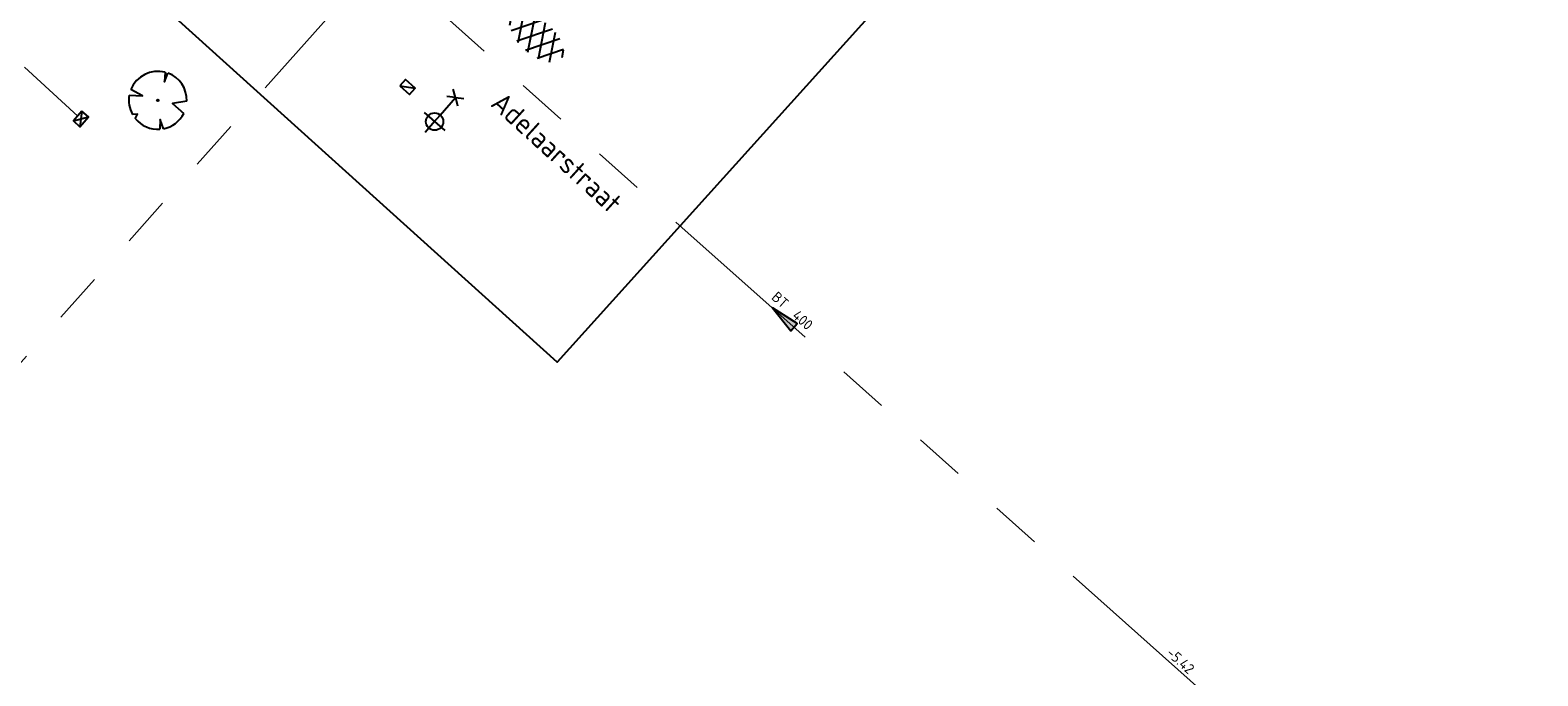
# Model space of a CAD drawing. Header units: metres. Extents: x 113080 to 114329, y 482672 to 483852.
# Tile 36 of 55: x 113494 to 113547, y 483415 to 483437. Entities that reach past the tile are written whole.
import ezdxf
from ezdxf.enums import TextEntityAlignment as Align

# ---------------------------------------------------------------- set-up
doc = ezdxf.new("R2010")
doc.units = ezdxf.units.M
doc.linetypes.add('RI-GWA', pattern=[18.45, 6, -1.8, 1.75, -1.8, 1.75, -1.8, 1.75, -1.8])
doc.linetypes.add('RI-HWA_KOLKAANSLUITING', pattern=[4.3, 2.5, -1.8])
for name, color, linetype, lineweight in [('B-WE-GR-BOOM-S', 252, 'Continuous', 25), ('B-WE-IE-MEUBILAIR_WEGMEUBILAIR_LICHTMAST-S', 252, 'Continuous', 25), ('B-WE-OG-TOPOGRAFIE_STRAATNAAM-T35', 7, 'Continuous', 35), ('B-WE-RI-GWA_STROOMRICHTING-S', 252, 'Continuous', 25), ('B-WE-RI-GWA_TRANSPORTLEIDING-G', 252, 'RI-GWA', 18), ('B-WE-RI-HWA_KOLK-S', 252, 'Continuous', 25), ('B-WE-RI-HWA_KOLKAANSLUITING-G', 252, 'RI-HWA_KOLKAANSLUITING', 18), ('B-WE-VH-VERHARDING_ASFALT-S', 252, 'Continuous', 25), ('X-XX-AL-WERKGRENS-G', 7, 'XX-WERKGRENS', 25)]:
    doc.layers.add(name, color=color, linetype=linetype, lineweight=lineweight)
doc.styles.add('NLCS-ISO', font='NLCS-ISO.ttf')
doc.styles.add('NLCS-ISO-M200-T35', font='NLCS-ISO.ttf', dxfattribs={"height": 0.7})
doc.linetypes.add('XX-WERKGRENS', pattern='A,0,[137,NLCS.SHX,S=0.5,R=0,X=0,Y=0],-30', length=30)

# ---------------------------------------------------------------- blocks, each defined once
blk = doc.blocks.new('*U69')
at = {"ltscale": 0.1}
blk.add_hatch(color=256, dxfattribs=at).paths.add_polyline_path([(-2.5, 0), (2.5, -0.83), (2.5, 0.83)])
at = {"ltscale": 0.1, "flags": 128}
blk.add_lwpolyline([(-2.5, 0), (2.5, -0.83), (2.5, 0.83)], close=True, dxfattribs=at)
at = {"ltscale": 0.1, "style": 'NLCS-ISO'}
for tag, p in [('MAT', (-1, 0.5)), ('BOBL', (-81.91, 0))]:
    blk.add_attdef(tag, text='', height=1.8, dxfattribs=at).set_placement(p, align=Align.BOTTOM_RIGHT)
for tag, p in [('DIA', (1, 0.5)), ('BOBR', (94.29, 0))]:
    blk.add_attdef(tag, text='', height=1.8, dxfattribs=at).set_placement(p, align=Align.BOTTOM_LEFT)
blk.add_attdef('JVA', text='', height=1.8, dxfattribs=at).set_placement((0, -1), align=Align.TOP_CENTER)
blk = doc.blocks.new('*U90')
at = {"ltscale": 0.1}
blk.add_hatch(color=256, dxfattribs=at).paths.add_polyline_path([(-2.5, 0), (2.5, -0.83), (2.5, 0.83)])
at = {"ltscale": 0.1, "flags": 128}
blk.add_lwpolyline([(-2.5, 0), (2.5, -0.83), (2.5, 0.83)], close=True, dxfattribs=at)
at = {"ltscale": 0.1, "style": 'NLCS-ISO'}
for tag, p in [('MAT', (-1, 0.5)), ('BOBL', (-84.51, 0))]:
    blk.add_attdef(tag, text='', height=1.8, dxfattribs=at).set_placement(p, align=Align.BOTTOM_RIGHT)
for tag, p in [('DIA', (1, 0.5)), ('BOBR', (88.27, 0))]:
    blk.add_attdef(tag, text='', height=1.8, dxfattribs=at).set_placement(p, align=Align.BOTTOM_LEFT)
blk.add_attdef('JVA', text='', height=1.8, dxfattribs=at).set_placement((0, -1), align=Align.TOP_CENTER)
blk = doc.blocks.new('*U163')
at = {"ltscale": 0.1}
blk.add_hatch(color=256, dxfattribs=at).paths.add_polyline_path([(2.5, 0), (-2.5, -0.83), (-2.5, 0.83)])
at = {"ltscale": 0.1, "flags": 128}
blk.add_lwpolyline([(2.5, 0), (-2.5, -0.83), (-2.5, 0.83)], close=True, dxfattribs=at)
at = {"ltscale": 0.1, "style": 'NLCS-ISO'}
for tag, p in [('MAT', (-1, 0.5)), ('BOBL', (-46.81, 0))]:
    blk.add_attdef(tag, text='', height=1.8, dxfattribs=at).set_placement(p, align=Align.BOTTOM_RIGHT)
for tag, p in [('DIA', (1, 0.5)), ('BOBR', (43.51, 0))]:
    blk.add_attdef(tag, text='', height=1.8, dxfattribs=at).set_placement(p, align=Align.BOTTOM_LEFT)
blk.add_attdef('JVA', text='', height=1.8, dxfattribs=at).set_placement((0, -1), align=Align.TOP_CENTER)
blk = doc.blocks.new('SGR-BOOM_08')
at = {"ltscale": 20, "flags": 128}
for points in [[(1.29, 4.87), (1.14, 3.21), (1.73, 4.73)], [(-4.95, 0.9), (-2.63, 0.79), (-4.68, 1.86)], [(-3.9, -3.19), (-3.5, -2.42), (-4.39, -2.47)], [(5.03, -0.13), (2.56, -0.55), (4.49, -2.27)], [(0.99, -4.94), (0.42, -3.33), (0.36, -5.02)]]:
    blk.add_lwpolyline(points, dxfattribs=at)
blk.add_lwpolyline([(5.03, -0.13, 0.321944), (1.73, 4.73, 0.321944)], format="xyb", dxfattribs=at)
blk.add_circle((0, 0), 0.15)
at = {"ltscale": 20}
for start, end in [(75.1844, 158.299), (169.749, 209.4302), (281.3601, 333.2046), (219.2667, 274.1068)]:
    blk.add_arc((0, 0), 5.03, start, end, dxfattribs=at)
blk = doc.blocks.new('B-SIE-WEG_LICHTMAST_1UITHOUDER-SO')
for p, q in [((-5.5, 0), (-6.34, 1.24)), ((-5.5, 0), (-6.34, -1.24)), ((-5.5, 0), (-4.66, 1.24)), ((-1.5, 0), (-5.5, 0)), ((-5.5, 0), (-4.66, -1.24)), ((0, 0), (-1.49, 0)), ((0, -2.42), (0, 2.33)), ((0, 0), (2.52, 0))]:
    blk.add_line(p, q)
blk.add_circle((0, 0), 1.5)
at = {"style": 'NLCS-ISO'}
blk.add_attdef('TYPE', text='', height=1.8, dxfattribs=at).set_placement((0, 2.33), align=Align.BOTTOM_CENTER)
blk = doc.blocks.new('B-SRI-KOLK_TROTTOIR-SO')
blk.add_line((-1.125, 0), (1.125, 1.5))
at = {"flags": 128}
blk.add_lwpolyline([(-1.125, 0), (1.125, 0), (1.125, 1.5), (-1.125, 1.5)], close=True, dxfattribs=at)
blk = doc.blocks.new('B-SRI-KOLK_STRAAT_450X300-SO')
for p, q in [((-1.125, 0), (1.125, 1.5)), ((1.125, 0), (-1.125, 1.5))]:
    blk.add_line(p, q)
at = {"flags": 128}
blk.add_lwpolyline([(-1.125, 0), (1.125, 0), (1.125, 1.5), (-1.125, 1.5)], close=True, dxfattribs=at)
blk = doc.blocks.new('SVH-ASFALT-SO')
at = {"ltscale": 0.1}
for p, q in [((-4.09, -2.05), (-1.23, 2.9)), ((0.57, -2.96), (-2.65, 2.62)), ((-2.18, -2.74), (1.09, 2.92)), ((2.69, -2.62), (-0.53, 2.96)), ((4.52, -1.79), (1.86, 2.81)), ((-5.55, -0.57), (-4.01, 2.09)), ((-1.82, -2.81), (-4.49, 1.81)), ((-0.01, -2.97), (3.14, 2.48)), ((2.47, -2.68), (4.89, 1.5)), ((5.65, 0.25), (4.96, 1.43)), ((-4.9, -1.48), (-5.64, -0.2))]:
    blk.add_line(p, q, dxfattribs=at)
at = {"style": 'NLCS-ISO'}
blk.add_attdef('KLEUR', text='', height=1.8, dxfattribs=at).set_placement((7.3, 0), align=Align.MIDDLE_LEFT)
at = {"style": 'NLCS-ISO', "flags": 1}
blk.add_attdef('FUNCTIE', text='', height=1.8, dxfattribs=at).set_placement((-2.07, -6.33), align=Align.MIDDLE_CENTER)

msp = doc.modelspace()

# ---------------------------------------------------------------- linework, layer by layer
at = {"layer": 'B-WE-RI-GWA_TRANSPORTLEIDING-G', "flags": 128}
for points in [[(113506.6, 483439.6), (113480.6, 483410.4)], [(113535.1, 483414.2), (113506.6, 483439.6)]]:
    msp.add_lwpolyline(points, dxfattribs=at)
at = {"layer": 'B-WE-RI-HWA_KOLKAANSLUITING-G', "flags": 128}
msp.add_lwpolyline([(113496.108, 483434.137), (113487.64, 483441.921)], dxfattribs=at)
at = {"layer": 'X-XX-AL-WERKGRENS-G', "ltscale": 0.2, "flags": 128}
msp.add_lwpolyline([(113521.505, 483485.933), (113546.723, 483463.286), (113512.724, 483425.609), (113487.549, 483448.311)], close=True, dxfattribs=at)

# ---------------------------------------------------------------- block references
at = {"layer": 'B-WE-GR-BOOM-S', "xscale": 0.2, "yscale": 0.2, "zscale": 0.2}
msp.add_blockref('SGR-BOOM_08', (113498.886, 483434.684), dxfattribs=at)
at = {"layer": 'B-WE-IE-MEUBILAIR_WEGMEUBILAIR_LICHTMAST-S', "xscale": 0.2, "yscale": 0.2, "zscale": 0.2, "rotation": 229.1485828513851}
msp.add_blockref('B-SIE-WEG_LICHTMAST_1UITHOUDER-SO', (113508.48, 483433.946), dxfattribs=at)
at = {"layer": 'B-WE-RI-GWA_STROOMRICHTING-S', "xscale": 0.2, "yscale": 0.2, "zscale": 0.2}
for name, p, rotation, values in [('*U163', (113487.984, 483442.283), 46.46880071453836, {'MAT': 'BT', 'DIA': '500', 'BOBL': '-5.25', 'BOBR': '-5.30'}), ('*U69', (113492.877, 483424.187), 48.31778116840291, {'MAT': 'BT', 'DIA': '300', 'BOBL': '-5.45', 'BOBR': '-5.43'}), ('*U90', (113520.561, 483427.158), 318.2916783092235, {'MAT': 'BT', 'DIA': '400', 'BOBL': '-5.43', 'BOBR': '-5.42'})]:
    msp.add_blockref(name, p, dxfattribs=dict(at, rotation=rotation)).add_auto_attribs(values)
at = {"layer": 'B-WE-RI-HWA_KOLK-S', "xscale": 0.2, "yscale": 0.2, "zscale": 0.2}
for name, p, rotation in [('B-SRI-KOLK_TROTTOIR-SO', (113507.437, 483435.033), 318.0548599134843), ('B-SRI-KOLK_STRAAT_450X300-SO', (113496.108, 483434.137), 228.7036087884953)]:
    msp.add_blockref(name, p, dxfattribs=dict(at, rotation=rotation))
at = {"layer": 'B-WE-VH-VERHARDING_ASFALT-S', "xscale": 0.2, "yscale": 0.2, "zscale": 0.2, "rotation": 318.788595}
msp.add_blockref('SVH-ASFALT-SO', (113512.019, 483436.87), dxfattribs=at)

# ---------------------------------------------------------------- texts
at = {"layer": 'B-WE-OG-TOPOGRAFIE_STRAATNAAM-T35', "linetype": 'Continuous', "lineweight": 13, "style": 'NLCS-ISO-M200-T35'}
msp.add_text('Adelaarstraat', height=0.7, rotation=317.8021, dxfattribs=at).set_placement((113512.713, 483432.875), align=Align.MIDDLE_CENTER)

doc.saveas('drawing.dxf')
